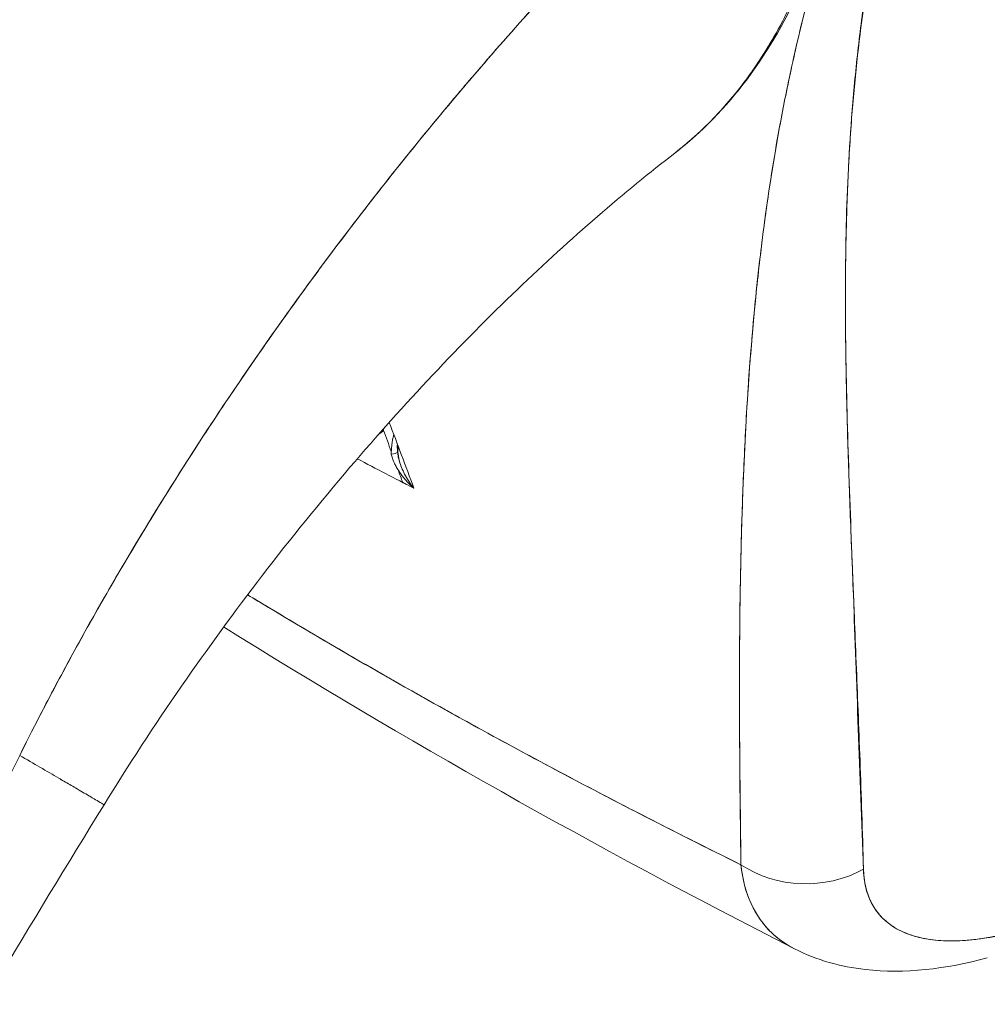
# Model space of a CAD drawing. Header units: inches. Extents: x 10 to 331, y 10 to 212.
# Tile 126 of 145: x 309.739 to 310.217, y 107.874 to 108.36. Entities that reach past the tile are written whole.
import ezdxf

# ---------------------------------------------------------------- set-up
doc = ezdxf.new("R2010")
doc.units = ezdxf.units.IN
doc.header["$LTSCALE"] = 20
doc.header["$MEASUREMENT"] = 0
doc.layers.add('Visible (ANSI)', color=7, linetype='Continuous', lineweight=5)

msp = doc.modelspace()

# ---------------------------------------------------------------- linework, layer by layer
at = {"layer": 'Visible (ANSI)'}
for p, q in [((309.92803, 108.13174), (309.93, 108.1306)), ((310.09482, 108.07407), (310.09482, 108.07407)), ((310.09449, 108.03563), (310.09452, 108.03562))]:
    msp.add_line(p, q, dxfattribs=at)
for centre, major_axis, ratio, start_param, end_param in [((310.10281, 108.34841), (0.04191, -0.07278), 0.578093, 1.313562, 1.316697), ((310.09353, 108.34307), (0.03536, -0.06141), 0.578093, 5.825933, 5.826066), ((310.10281, 108.34841), (-0.04191, 0.07278), 0.578093, 2.466132, 2.466239), ((310.10363, 108.34791), (-0.04658, 0.08088), 0.578093, 2.426465, 2.426567), ((309.90929, 108.16268), (0.0123, 0.00458), 0.736898, 5.022744, 5.259344), ((309.93476, 108.15325), (0.00295, 0.01728), 0.513036, 1.812059, 2.019253), ((309.91788, 108.14663), (0.00787, 0.00014), 0.178077, 5.326432, 6.054178), ((309.91788, 108.14663), (0.00787, 0.00014), 0.178079, 5.326428, 6.054173), ((309.91788, 108.14663), (0.00787, 0.00014), 0.178077, 6.283178, 6.537785), ((309.91788, 108.14663), (0.00787, 0.00014), 0.178079, 6.283174, 6.537781), ((310.12774, 107.97811), (0.05247, 0.00143), 0.851631, 4.021823, 5.252736), ((310.12774, 107.97811), (-0.05247, -0.00143), 0.851628, 0.880232, 2.111148)]:
    msp.add_ellipse(centre, major_axis=major_axis, ratio=ratio, start_param=start_param, end_param=end_param, dxfattribs=at)
for points, knots in [([(309.7388, 107.99676), (309.74735, 108.01392), (309.7568, 108.03201), (309.76724, 108.05094), (309.77768, 108.06988), (309.78911, 108.08966), (309.8016, 108.11018), (309.81409, 108.13069), (309.82764, 108.15193), (309.84232, 108.17376), (309.85701, 108.19558), (309.87281, 108.21798), (309.88979, 108.24079), (309.90677, 108.26359), (309.92493, 108.28679), (309.94427, 108.31016), (309.96361, 108.33354), (309.98415, 108.35709), (310.00587, 108.38057), (310.0276, 108.40404), (310.0505, 108.42744), (310.07456, 108.45047), (310.09862, 108.47349), (310.12382, 108.49615), (310.15009, 108.51811)], [0, 0, 0, 0, 0.124948, 0.124948, 0.124948, 0.249955, 0.249955, 0.249955, 0.374963, 0.374963, 0.374963, 0.49997, 0.49997, 0.49997, 0.624978, 0.624978, 0.624978, 0.749985, 0.749985, 0.749985, 0.874993, 0.874993, 0.874993, 1, 1, 1, 1]), ([(310.15009, 108.51811), (310.14251, 108.51177), (310.13502, 108.50538), (310.12762, 108.49893), (310.11443, 108.48745), (310.10154, 108.47581), (310.08894, 108.46406), (310.07634, 108.4523), (310.06404, 108.44043), (310.05205, 108.42849), (310.04006, 108.41654), (310.02838, 108.40453), (310.01701, 108.39248), (310.00563, 108.38043), (309.99457, 108.36835), (309.98383, 108.35627), (309.97308, 108.34418), (309.96265, 108.33211), (309.95253, 108.32007), (309.94241, 108.30803), (309.93261, 108.29603), (309.92312, 108.28409), (309.91364, 108.27216), (309.90446, 108.2603), (309.8956, 108.24853), (309.88673, 108.23676), (309.87818, 108.2251), (309.86993, 108.21355), (309.86168, 108.20201), (309.85373, 108.19059), (309.84609, 108.17933), (309.83844, 108.16806), (309.83109, 108.15694), (309.82404, 108.14599), (309.81698, 108.13504), (309.81022, 108.12426), (309.80373, 108.11368), (309.79725, 108.10309), (309.79105, 108.09269), (309.78512, 108.0825), (309.77919, 108.07231), (309.77353, 108.06233), (309.76814, 108.05256), (309.76274, 108.0428), (309.75761, 108.03326), (309.75272, 108.02396), (309.74784, 108.01465), (309.7432, 108.00558), (309.7388, 107.99676)], [0, 0, 0, 0, 0.036069, 0.036069, 0.036069, 0.100331, 0.100331, 0.100331, 0.164593, 0.164593, 0.164593, 0.228855, 0.228855, 0.228855, 0.293118, 0.293118, 0.293118, 0.35738, 0.35738, 0.35738, 0.421642, 0.421642, 0.421642, 0.485904, 0.485904, 0.485904, 0.550166, 0.550166, 0.550166, 0.614429, 0.614429, 0.614429, 0.678691, 0.678691, 0.678691, 0.742953, 0.742953, 0.742953, 0.807215, 0.807215, 0.807215, 0.871477, 0.871477, 0.871477, 0.93574, 0.93574, 0.93574, 1, 1, 1, 1]), ([(310.15294, 108.5216), (310.15262, 108.47523), (310.14567, 108.43201), (310.11928, 108.35863), (310.09954, 108.32742), (310.07065, 108.30081), (310.06665, 108.29743), (310.06252, 108.29424)], [0, 0, 0, 0, 0.647404, 0.647404, 1.290896, 1.290896, 1.390377, 1.390377, 1.390377, 1.390377]), ([(310.06252, 108.29424), (310.06275, 108.29442), (310.06298, 108.29459), (310.0632, 108.29477), (310.06341, 108.29494), (310.06363, 108.2951), (310.06384, 108.29527), (310.0677, 108.29832), (310.07146, 108.30155), (310.07511, 108.30497), (310.07918, 108.30877), (310.0831, 108.3128), (310.08688, 108.31706), (310.09059, 108.32124), (310.09416, 108.32564), (310.09759, 108.33024), (310.09849, 108.33146), (310.09938, 108.33269), (310.10026, 108.33393), (310.10266, 108.3373), (310.10497, 108.34078), (310.1072, 108.34436), (310.11019, 108.34914), (310.11303, 108.3541), (310.11572, 108.35924), (310.11834, 108.36424), (310.12081, 108.3694), (310.12314, 108.37472), (310.12463, 108.37811), (310.12606, 108.38158), (310.12743, 108.3851), (310.12814, 108.38691), (310.12883, 108.38874), (310.1295, 108.39059), (310.1314, 108.39579), (310.13317, 108.40113), (310.13482, 108.40659), (310.1363, 108.41151), (310.13767, 108.41653), (310.13894, 108.42165), (310.14012, 108.42641), (310.14121, 108.43126), (310.14221, 108.43618), (310.14294, 108.43978), (310.14362, 108.44343), (310.14425, 108.44711), (310.14448, 108.44849), (310.14471, 108.44988), (310.14493, 108.45127), (310.14576, 108.45647), (310.14648, 108.46175), (310.14711, 108.4671), (310.14775, 108.47257), (310.14829, 108.47813), (310.14873, 108.48375), (310.14917, 108.4895), (310.14951, 108.49533), (310.14973, 108.50123), (310.14995, 108.50679), (310.15007, 108.51242), (310.15009, 108.51811)], [0.551968, 0.551968, 0.551968, 0.551968, 0.553815, 0.553815, 0.553815, 0.5555556, 0.5555556, 0.5555556, 0.5873197, 0.5873197, 0.5873197, 0.6226959, 0.6226959, 0.6226959, 0.6574867, 0.6574867, 0.6574867, 0.6666667, 0.6666667, 0.6666667, 0.6915609, 0.6915609, 0.6915609, 0.7248127, 0.7248127, 0.7248127, 0.7571311, 0.7571311, 0.7571311, 0.7777778, 0.7777778, 0.7777778, 0.7883997, 0.7883997, 0.7883997, 0.8183588, 0.8183588, 0.8183588, 0.845378, 0.845378, 0.845378, 0.870503, 0.870503, 0.870503, 0.8888889, 0.8888889, 0.8888889, 0.8957748, 0.8957748, 0.8957748, 0.9214813, 0.9214813, 0.9214813, 0.9477805, 0.9477805, 0.9477805, 0.9746573, 0.9746573, 0.9746573, 1, 1, 1, 1]), ([(310.15009, 108.51811), (310.15004, 108.50798), (310.14968, 108.49706), (310.14888, 108.48589), (310.14839, 108.47911), (310.14773, 108.47223), (310.1469, 108.46538), (310.14629, 108.46033), (310.14558, 108.45529), (310.14477, 108.45025), (310.14278, 108.43792), (310.14016, 108.4256), (310.13671, 108.41315), (310.1365, 108.41239), (310.13629, 108.41163), (310.13607, 108.41086), (310.1328, 108.3994), (310.12879, 108.38787), (310.124, 108.37669), (310.12114, 108.37001), (310.118, 108.36346), (310.11459, 108.35711), (310.11197, 108.35223), (310.10918, 108.34746), (310.10626, 108.34286), (310.09928, 108.33187), (310.09151, 108.3219), (310.08353, 108.31339), (310.08328, 108.31312), (310.08304, 108.31286), (310.08278, 108.31259), (310.07612, 108.30556), (310.06936, 108.29952), (310.06252, 108.29424)], [0, 0, 0, 0, 0.0478542, 0.0478542, 0.0478542, 0.0769231, 0.0769231, 0.0769231, 0.0983166, 0.0983166, 0.0983166, 0.1506385, 0.1506385, 0.1506385, 0.1538462, 0.1538462, 0.1538462, 0.2019809, 0.2019809, 0.2019809, 0.2307692, 0.2307692, 0.2307692, 0.2529487, 0.2529487, 0.2529487, 0.3060298, 0.3060298, 0.3060298, 0.3076923, 0.3076923, 0.3076923, 0.3519805, 0.3519805, 0.3519805, 0.3519805]), ([(310.09525, 107.94275), (310.09496, 107.96992), (310.0946, 107.99549), (310.09451, 108.01937), (310.09442, 108.04324), (310.09462, 108.0654), (310.09503, 108.08625), (310.09544, 108.1071), (310.09606, 108.12663), (310.09693, 108.14516), (310.09779, 108.1637), (310.09891, 108.18125), (310.10028, 108.1981), (310.10165, 108.21494), (310.10327, 108.23109), (310.10518, 108.24675), (310.10708, 108.26242), (310.10926, 108.2776), (310.11176, 108.29252), (310.11426, 108.30743), (310.11707, 108.32206), (310.12025, 108.3366), (310.12343, 108.35115), (310.12697, 108.36561), (310.13098, 108.38015), (310.13499, 108.3947), (310.13947, 108.40934), (310.14445, 108.4243)], [0, 0, 0, 0, 0.111111, 0.111111, 0.111111, 0.222222, 0.222222, 0.222222, 0.333333, 0.333333, 0.333333, 0.444444, 0.444444, 0.444444, 0.555556, 0.555556, 0.555556, 0.666667, 0.666667, 0.666667, 0.777778, 0.777778, 0.777778, 0.888889, 0.888889, 0.888889, 1, 1, 1, 1]), ([(310.09525, 107.94275), (310.09511, 107.95194), (310.09498, 107.96104), (310.09487, 107.97004), (310.09477, 107.97874), (310.09469, 107.98734), (310.09463, 107.99586), (310.09457, 108.00413), (310.09453, 108.01232), (310.09451, 108.02043), (310.0945, 108.02832), (310.09451, 108.03613), (310.09455, 108.04386), (310.09458, 108.0514), (310.09464, 108.05887), (310.09472, 108.06627), (310.09478, 108.07076), (310.09484, 108.07524), (310.09491, 108.07968), (310.09496, 108.08238), (310.095, 108.08507), (310.09506, 108.08774), (310.09519, 108.09468), (310.09535, 108.10156), (310.09555, 108.10838), (310.09574, 108.11506), (310.09596, 108.12169), (310.09621, 108.12827), (310.09645, 108.13472), (310.09673, 108.14113), (310.09703, 108.14748), (310.09733, 108.15373), (310.09767, 108.15993), (310.09803, 108.16609), (310.09839, 108.17216), (310.09879, 108.17818), (310.09921, 108.18417), (310.09964, 108.19007), (310.10009, 108.19593), (310.10058, 108.20176), (310.10063, 108.20232), (310.10067, 108.20289), (310.10072, 108.20345), (310.10117, 108.20864), (310.10164, 108.2138), (310.10214, 108.21894), (310.10269, 108.22457), (310.10327, 108.23017), (310.1039, 108.23575), (310.10451, 108.24127), (310.10517, 108.24677), (310.10586, 108.25224), (310.10655, 108.25768), (310.10728, 108.26309), (310.10805, 108.26847), (310.10881, 108.27383), (310.10961, 108.27916), (310.11045, 108.28447), (310.1113, 108.28977), (310.11218, 108.29504), (310.1131, 108.30029), (310.11402, 108.30554), (310.11499, 108.31077), (310.116, 108.31597), (310.11609, 108.31647), (310.11619, 108.31696), (310.11629, 108.31746), (310.11721, 108.32217), (310.11816, 108.32686), (310.11916, 108.33154), (310.12025, 108.33673), (310.1214, 108.3419), (310.12259, 108.34704), (310.12378, 108.35221), (310.12502, 108.35736), (310.12631, 108.36249), (310.12761, 108.36766), (310.12895, 108.3728), (310.13034, 108.37792), (310.13174, 108.38309), (310.1332, 108.38824), (310.1347, 108.39336), (310.13622, 108.39854), (310.13778, 108.40369), (310.1394, 108.40881), (310.14103, 108.41401), (310.14272, 108.41917), (310.14445, 108.4243)], [0, 0, 0, 0, 0.047674, 0.047674, 0.047674, 0.093754, 0.093754, 0.093754, 0.138483, 0.138483, 0.138483, 0.181962, 0.181962, 0.181962, 0.224293, 0.224293, 0.224293, 0.25, 0.25, 0.25, 0.265575, 0.265575, 0.265575, 0.305906, 0.305906, 0.305906, 0.345378, 0.345378, 0.345378, 0.384081, 0.384081, 0.384081, 0.422102, 0.422102, 0.422102, 0.459526, 0.459526, 0.459526, 0.496435, 0.496435, 0.496435, 0.5, 0.5, 0.5, 0.53291, 0.53291, 0.53291, 0.569025, 0.569025, 0.569025, 0.604849, 0.604849, 0.604849, 0.640453, 0.640453, 0.640453, 0.675905, 0.675905, 0.675905, 0.711275, 0.711275, 0.711275, 0.746632, 0.746632, 0.746632, 0.75, 0.75, 0.75, 0.782043, 0.782043, 0.782043, 0.817582, 0.817582, 0.817582, 0.853329, 0.853329, 0.853329, 0.889364, 0.889364, 0.889364, 0.925766, 0.925766, 0.925766, 0.962618, 0.962618, 0.962618, 1, 1, 1, 1]), ([(310.15578, 107.94053), (310.15394, 107.98769), (310.15243, 108.03297), (310.15082, 108.07611), (310.14921, 108.11925), (310.14751, 108.16026), (310.147, 108.19988), (310.14649, 108.23951), (310.14718, 108.27775), (310.1502, 108.31494), (310.15321, 108.35214), (310.15854, 108.38827), (310.16582, 108.42325)], [0, 0, 0, 0, 0.25, 0.25, 0.25, 0.5, 0.5, 0.5, 0.75, 0.75, 0.75, 1, 1, 1, 1]), ([(310.16582, 108.42325), (310.1647, 108.41808), (310.16365, 108.41294), (310.16266, 108.40783), (310.16165, 108.40268), (310.16071, 108.39756), (310.15983, 108.39247), (310.15894, 108.38733), (310.1581, 108.38222), (310.15732, 108.37713), (310.15653, 108.372), (310.1558, 108.36689), (310.15512, 108.3618), (310.15444, 108.35666), (310.1538, 108.35154), (310.15322, 108.34645), (310.15263, 108.34129), (310.15209, 108.33616), (310.1516, 108.33105), (310.1511, 108.32586), (310.15065, 108.3207), (310.15024, 108.31556), (310.14983, 108.31034), (310.14946, 108.30513), (310.14914, 108.29995), (310.1488, 108.29468), (310.14852, 108.28942), (310.14827, 108.28418), (310.14801, 108.27884), (310.1478, 108.27352), (310.14762, 108.26822), (310.14744, 108.2628), (310.14729, 108.2574), (310.14718, 108.25201), (310.14706, 108.2465), (310.14698, 108.241), (310.14693, 108.23552), (310.14688, 108.22989), (310.14686, 108.22429), (310.14687, 108.21869), (310.14688, 108.21294), (310.14692, 108.2072), (310.14698, 108.20148), (310.14704, 108.19558), (310.14713, 108.1897), (310.14724, 108.18382), (310.14729, 108.18101), (310.14735, 108.1782), (310.14741, 108.1754), (310.14748, 108.17215), (310.14756, 108.16891), (310.14765, 108.16567), (310.14781, 108.15943), (310.14798, 108.15319), (310.14818, 108.14697), (310.14838, 108.14051), (310.1486, 108.13407), (310.14882, 108.12763), (310.14906, 108.12095), (310.14931, 108.11428), (310.14957, 108.10761), (310.14983, 108.10067), (310.15011, 108.09374), (310.15039, 108.08681), (310.15068, 108.07959), (310.15098, 108.07238), (310.15128, 108.06516), (310.15159, 108.05763), (310.1519, 108.0501), (310.1522, 108.04256), (310.15252, 108.03469), (310.15284, 108.02681), (310.15315, 108.01892), (310.15347, 108.01066), (310.15378, 108.0024), (310.15408, 107.99413), (310.15439, 107.98545), (310.15469, 107.97676), (310.15497, 107.96806), (310.15526, 107.9589), (310.15553, 107.94972), (310.15578, 107.94053)], [0, 0, 0, 0, 0.029086, 0.029086, 0.029086, 0.058387, 0.058387, 0.058387, 0.087935, 0.087935, 0.087935, 0.117777, 0.117777, 0.117777, 0.147957, 0.147957, 0.147957, 0.178529, 0.178529, 0.178529, 0.20955, 0.20955, 0.20955, 0.24108, 0.24108, 0.24108, 0.273185, 0.273185, 0.273185, 0.305936, 0.305936, 0.305936, 0.339407, 0.339407, 0.339407, 0.37368, 0.37368, 0.37368, 0.408841, 0.408841, 0.408841, 0.44498, 0.44498, 0.44498, 0.482193, 0.482193, 0.482193, 0.5, 0.5, 0.5, 0.520588, 0.520588, 0.520588, 0.560289, 0.560289, 0.560289, 0.60142, 0.60142, 0.60142, 0.644109, 0.644109, 0.644109, 0.688496, 0.688496, 0.688496, 0.734731, 0.734731, 0.734731, 0.782977, 0.782977, 0.782977, 0.833414, 0.833414, 0.833414, 0.886232, 0.886232, 0.886232, 0.941632, 0.941632, 0.941632, 1, 1, 1, 1]), ([(310.06252, 108.29424), (310.03787, 108.27519), (310.01117, 108.25223), (309.9569, 108.20021), (309.92872, 108.17031), (309.87254, 108.10458), (309.84417, 108.06764), (309.80524, 108.01141), (309.79239, 107.99172), (309.78051, 107.9724)], [0, 0, 0, 0, 0.446987, 0.446987, 0.918295, 0.918295, 1.439071, 1.439071, 1.716902, 1.716902, 1.716902, 1.716902]), ([(309.92369, 108.15523), (309.92362, 108.15495), (309.92354, 108.15468), (309.92348, 108.1544), (309.9233, 108.15369), (309.92315, 108.15299), (309.92301, 108.15228), (309.92286, 108.15147), (309.92274, 108.15066), (309.92265, 108.14986), (309.92248, 108.14838), (309.92241, 108.14694), (309.92243, 108.14556)], [0.2732574, 0.2732574, 0.2732574, 0.2732574, 0.3333333, 0.3333333, 0.3333333, 0.4872647, 0.4872647, 0.4872647, 0.6666667, 0.6666667, 0.6666667, 1, 1, 1, 1]), ([(309.92243, 108.14556), (309.92258, 108.14489), (309.92277, 108.14419), (309.92301, 108.1435), (309.9233, 108.14262), (309.92367, 108.14172), (309.9241, 108.14083), (309.92424, 108.14053), (309.92439, 108.14023), (309.92454, 108.13993), (309.92488, 108.13929), (309.92525, 108.13864), (309.92565, 108.138), (309.92626, 108.13701), (309.92695, 108.13601), (309.92771, 108.13503), (309.92791, 108.13477), (309.92812, 108.13451), (309.92833, 108.13425), (309.92896, 108.13347), (309.92965, 108.13269), (309.93037, 108.13193), (309.93138, 108.13085), (309.93248, 108.12978), (309.93365, 108.12874)], [0, 0, 0, 0, 0.123961, 0.123961, 0.123961, 0.281069, 0.281069, 0.281069, 0.333333, 0.333333, 0.333333, 0.445965, 0.445965, 0.445965, 0.620741, 0.620741, 0.620741, 0.666667, 0.666667, 0.666667, 0.805209, 0.805209, 0.805209, 1, 1, 1, 1]), ([(309.93365, 108.12874), (309.93273, 108.12988), (309.93187, 108.13106), (309.93107, 108.13229), (309.93035, 108.13339), (309.92967, 108.13454), (309.92905, 108.13572), (309.9285, 108.13678), (309.92799, 108.13786), (309.92754, 108.13897), (309.92713, 108.13998), (309.92676, 108.141), (309.92646, 108.14203), (309.92618, 108.14298), (309.92594, 108.14394), (309.92577, 108.14491), (309.92564, 108.14565), (309.92554, 108.14638), (309.92549, 108.14712)], [0, 0, 0, 0, 0.2168, 0.2168, 0.2168, 0.411608, 0.411608, 0.411608, 0.586786, 0.586786, 0.586786, 0.744952, 0.744952, 0.744952, 0.889851, 0.889851, 0.889851, 1, 1, 1, 1]), ([(309.92575, 108.14677), (309.92578, 108.14535), (309.926, 108.1439), (309.92658, 108.14162), (309.92685, 108.14077), (309.92716, 108.13993)], [0, 0, 0, 0, 0.0167786, 0.0167786, 0.02704313, 0.02704313, 0.02704313, 0.02704313]), ([(309.85144, 108.07611), (309.86973, 108.06502), (309.88824, 108.05406), (309.90698, 108.04324), (309.93719, 108.0258), (309.96799, 108.00872), (309.9993, 107.99201), (310.03062, 107.97531), (310.06244, 107.95897), (310.09525, 107.94275)], [0.3450072, 0.3450072, 0.3450072, 0.3450072, 0.5, 0.5, 0.5, 0.75, 0.75, 0.75, 1, 1, 1, 1]), ([(309.85144, 108.0761), (309.85483, 108.07405), (309.85821, 108.07201), (309.8616, 108.06997), (309.89132, 108.05212), (309.92129, 108.03481), (309.95215, 108.01767), (309.95722, 108.01486), (309.96231, 108.01205), (309.96744, 108.00924), (309.99267, 107.99541), (310.01857, 107.98167), (310.04497, 107.9681), (310.06155, 107.95957), (310.07832, 107.95112), (310.09525, 107.94275)], [0.343138, 0.343138, 0.343138, 0.343138, 0.3719957, 0.3719957, 0.3719957, 0.6250804, 0.6250804, 0.6250804, 0.6666667, 0.6666667, 0.6666667, 0.8714645, 0.8714645, 0.8714645, 1, 1, 1, 1]), ([(309.5648, 107.60821), (309.57158, 107.62411), (309.57825, 107.6398), (309.5849, 107.6554), (309.59154, 107.67099), (309.59815, 107.68651), (309.60479, 107.70204), (309.61142, 107.71757), (309.61809, 107.73312), (309.62485, 107.74877), (309.6316, 107.76443), (309.63845, 107.78019), (309.64544, 107.79611), (309.65242, 107.81204), (309.65956, 107.82813), (309.66688, 107.84442), (309.6742, 107.86071), (309.68171, 107.87721), (309.68945, 107.89392), (309.69719, 107.91064), (309.70515, 107.92757), (309.71337, 107.94472), (309.72159, 107.96186), (309.73006, 107.97921), (309.7388, 107.99676)], [0, 0, 0, 0, 0.125006, 0.125006, 0.125006, 0.250011, 0.250011, 0.250011, 0.375017, 0.375017, 0.375017, 0.500022, 0.500022, 0.500022, 0.625028, 0.625028, 0.625028, 0.750033, 0.750033, 0.750033, 0.875039, 0.875039, 0.875039, 1, 1, 1, 1]), ([(309.78051, 107.9724), (309.78052, 107.97241), (309.78047, 107.97244), (309.78039, 107.9725), (309.78034, 107.97253), (309.78027, 107.97257), (309.78019, 107.97262), (309.77977, 107.97288), (309.77894, 107.97338), (309.77771, 107.9741), (309.77688, 107.97459), (309.77587, 107.97519), (309.77468, 107.97589), (309.77415, 107.97619), (309.77359, 107.97652), (309.77299, 107.97687), (309.77112, 107.97797), (309.7689, 107.97927), (309.76634, 107.98076), (309.7646, 107.98178), (309.7627, 107.98288), (309.76064, 107.98408), (309.75982, 107.98455), (309.75899, 107.98504), (309.75812, 107.98554), (309.75526, 107.9872), (309.75213, 107.98902), (309.74879, 107.99096), (309.74562, 107.9928), (309.74227, 107.99475), (309.7388, 107.99676)], [0.4701628, 0.4701628, 0.4701628, 0.4701628, 0.5, 0.5, 0.5, 0.5170583, 0.5170583, 0.5170583, 0.6064626, 0.6064626, 0.6064626, 0.6666667, 0.6666667, 0.6666667, 0.6933072, 0.6933072, 0.6933072, 0.7767915, 0.7767915, 0.7767915, 0.8333333, 0.8333333, 0.8333333, 0.855634, 0.855634, 0.855634, 0.9296838, 0.9296838, 0.9296838, 1, 1, 1, 1]), ([(309.7388, 107.99676), (309.74227, 107.99475), (309.74562, 107.9928), (309.74879, 107.99096), (309.75213, 107.98902), (309.75526, 107.9872), (309.75812, 107.98554), (309.75898, 107.98504), (309.75981, 107.98456), (309.76062, 107.98409), (309.76268, 107.98289), (309.76459, 107.98178), (309.76633, 107.98076), (309.7689, 107.97927), (309.77112, 107.97797), (309.77299, 107.97687), (309.77359, 107.97652), (309.77415, 107.9762), (309.77468, 107.97589), (309.77587, 107.97519), (309.77688, 107.97459), (309.77771, 107.9741), (309.77894, 107.97338), (309.77977, 107.97288), (309.78019, 107.97262), (309.78027, 107.97257), (309.78034, 107.97253), (309.78039, 107.9725), (309.78047, 107.97244), (309.78052, 107.97241), (309.78051, 107.9724)], [0, 0, 0, 0, 0.0704243, 0.0704243, 0.0704243, 0.1445341, 0.1445341, 0.1445341, 0.1666667, 0.1666667, 0.1666667, 0.2233436, 0.2233436, 0.2233436, 0.3067348, 0.3067348, 0.3067348, 0.3333333, 0.3333333, 0.3333333, 0.3935461, 0.3935461, 0.3935461, 0.4829722, 0.4829722, 0.4829722, 0.5, 0.5, 0.5, 0.5298673, 0.5298673, 0.5298673, 0.5298673]), ([(310.09525, 107.94275), (310.09596, 107.93571), (310.09767, 107.92925), (310.10026, 107.92359), (310.10286, 107.91792), (310.10634, 107.91305), (310.11066, 107.90899), (310.11389, 107.90594), (310.1176, 107.90336), (310.12173, 107.90125)], [0, 0, 0, 0, 0.1666667, 0.1666667, 0.1666667, 0.3333333, 0.3333333, 0.3333333, 0.4581363, 0.4581363, 0.4581363, 0.4581363]), ([(310.12173, 107.90125), (310.12013, 107.90206), (310.11859, 107.90295), (310.11712, 107.90391), (310.11542, 107.90502), (310.11382, 107.90622), (310.1123, 107.90752), (310.11078, 107.90881), (310.10936, 107.9102), (310.10804, 107.91167), (310.10671, 107.91315), (310.10547, 107.91471), (310.10434, 107.91637), (310.1032, 107.91802), (310.10217, 107.91977), (310.10123, 107.92159), (310.10029, 107.92343), (310.09945, 107.92534), (310.09872, 107.92734), (310.09798, 107.92935), (310.09735, 107.93143), (310.09682, 107.93359), (310.09629, 107.93576), (310.09586, 107.938), (310.09555, 107.94032), (310.09543, 107.94112), (310.09534, 107.94193), (310.09525, 107.94275)], [0.5402815, 0.5402815, 0.5402815, 0.5402815, 0.5881945, 0.5881945, 0.5881945, 0.6435337, 0.6435337, 0.6435337, 0.6989867, 0.6989867, 0.6989867, 0.7546213, 0.7546213, 0.7546213, 0.8105284, 0.8105284, 0.8105284, 0.8667514, 0.8667514, 0.8667514, 0.9233186, 0.9233186, 0.9233186, 0.980266, 0.980266, 0.980266, 1, 1, 1, 1]), ([(310.15578, 107.94053), (310.15579, 107.93994), (310.15582, 107.93935), (310.15585, 107.93878), (310.15596, 107.9371), (310.15615, 107.93548), (310.15643, 107.93392), (310.15671, 107.93236), (310.15707, 107.93085), (310.15752, 107.92941), (310.15796, 107.92796), (310.15849, 107.92657), (310.1591, 107.92525), (310.15926, 107.9249), (310.15943, 107.92456), (310.1596, 107.92422), (310.16008, 107.92326), (310.16061, 107.92234), (310.16118, 107.92146), (310.16195, 107.92026), (310.1628, 107.91912), (310.16373, 107.91805), (310.16466, 107.91697), (310.16567, 107.91596), (310.16676, 107.91502), (310.16768, 107.91422), (310.16865, 107.91347), (310.16968, 107.91276), (310.16987, 107.91264), (310.17005, 107.91251), (310.17024, 107.91239), (310.17148, 107.91157), (310.17279, 107.91083), (310.17418, 107.91015), (310.17556, 107.90947), (310.17702, 107.90886), (310.17854, 107.90832), (310.18007, 107.90778), (310.18166, 107.90731), (310.18333, 107.9069), (310.18402, 107.90674), (310.18472, 107.90658), (310.18543, 107.90644), (310.18643, 107.90624), (310.18746, 107.90606), (310.18851, 107.9059), (310.19031, 107.90564), (310.19216, 107.90545), (310.19408, 107.90532), (310.196, 107.9052), (310.19798, 107.90515), (310.20003, 107.90517), (310.20204, 107.90519), (310.20412, 107.90527), (310.20625, 107.90543), (310.20843, 107.90559), (310.21067, 107.90583), (310.21297, 107.90614), (310.21524, 107.90644), (310.21756, 107.90681), (310.21993, 107.90726), (310.2223, 107.90771), (310.22472, 107.90823), (310.22719, 107.90881), (310.22861, 107.90916), (310.23005, 107.90952), (310.23151, 107.90991)], [0, 0, 0, 0, 0.019103, 0.019103, 0.019103, 0.074488, 0.074488, 0.074488, 0.129904, 0.129904, 0.129904, 0.185404, 0.185404, 0.185404, 0.2, 0.2, 0.2, 0.241031, 0.241031, 0.241031, 0.296777, 0.296777, 0.296777, 0.352641, 0.352641, 0.352641, 0.4, 0.4, 0.4, 0.408599, 0.408599, 0.408599, 0.464615, 0.464615, 0.464615, 0.520668, 0.520668, 0.520668, 0.576744, 0.576744, 0.576744, 0.6, 0.6, 0.6, 0.632818, 0.632818, 0.632818, 0.688844, 0.688844, 0.688844, 0.74479, 0.74479, 0.74479, 0.8, 0.8, 0.8, 0.856416, 0.856416, 0.856416, 0.9121, 0.9121, 0.9121, 0.967784, 0.967784, 0.967784, 1, 1, 1, 1]), ([(310.23151, 107.90991), (310.22235, 107.9075), (310.21395, 107.90601), (310.20626, 107.90543), (310.19856, 107.90486), (310.19156, 107.90521), (310.18543, 107.90644), (310.17929, 107.90767), (310.17402, 107.90979), (310.16968, 107.91277), (310.16534, 107.91574), (310.16193, 107.91959), (310.1596, 107.92422), (310.15727, 107.92886), (310.15601, 107.93428), (310.15578, 107.94053)], [0, 0, 0, 0, 0.2, 0.2, 0.2, 0.4, 0.4, 0.4, 0.6, 0.6, 0.6, 0.8, 0.8, 0.8, 1, 1, 1, 1]), ([(310.21699, 107.89677), (310.19641, 107.89128), (310.17607, 107.88886), (310.14463, 107.89242), (310.13265, 107.89568), (310.12173, 107.90125)], [0, 0, 0, 0, 0.2802333, 0.2802333, 0.4549746, 0.4549746, 0.4549746, 0.4549746])]:
    msp.add_open_spline(points, degree=3, knots=knots, dxfattribs=at)
for points in [[(309.91856, 108.15805), (309.91857, 108.15781), (309.91857, 108.15756), (309.91857, 108.15732)], [(309.92142, 108.16125), (309.92545, 108.15058), (309.92953, 108.13975), (309.93365, 108.12874)], [(309.91857, 108.15732), (309.91788, 108.1566), (309.91708, 108.15596), (309.9162, 108.15539)], [(309.91857, 108.15732), (309.91986, 108.15385), (309.92115, 108.15038), (309.92244, 108.1469)], [(309.92586, 108.14949), (309.92577, 108.14858), (309.92573, 108.14766), (309.92575, 108.14677)], [(309.93365, 108.12874), (309.92426, 108.1335), (309.91493, 108.13835), (309.90564, 108.1433)], [(309.92584, 108.1377), (309.92659, 108.13566), (309.92734, 108.13362), (309.92809, 108.13158)], [(310.12173, 107.90125), (310.02285, 107.95168), (309.92834, 108.00491), (309.83961, 108.0602)], [(309.78051, 107.9724), (309.70801, 107.8545), (309.63757, 107.73671), (309.58387, 107.61563)], [(310.18838, 107.90592), (310.18838, 107.90592), (310.18838, 107.90592), (310.18838, 107.90592)]]:
    msp.add_open_spline(points, degree=3, dxfattribs=at)

doc.saveas('drawing.dxf')
